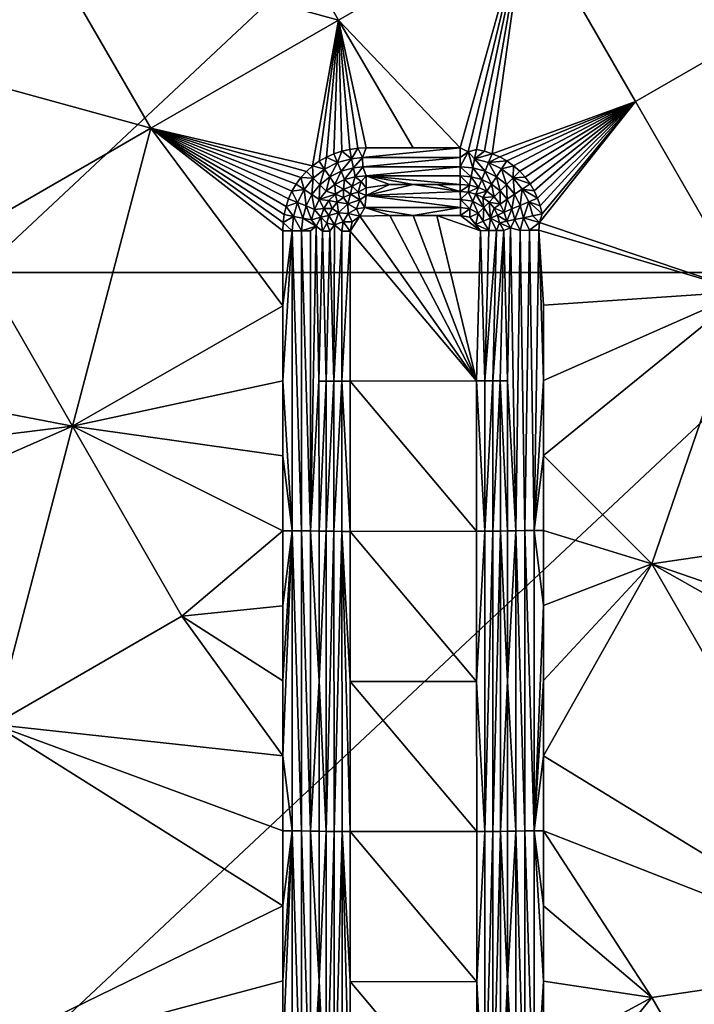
# Model space of a CAD drawing. Header units: inches. Extents: x -23.7 to 23.7, y -7.1 to 20.5.
# Tile 23 of 71: x -8.8 to -6.1, y 10.4 to 14.4. Entities that reach past the tile are written whole.
import ezdxf

# ---------------------------------------------------------------- set-up
doc = ezdxf.new("R2010")
doc.units = ezdxf.units.IN
doc.layers.get('0').update_dxf_attribs({"true_color": 0xc2ced6})

msp = doc.modelspace()

# ---------------------------------------------------------------- linework, layer by layer
for points in [[(-8.9574, 13.3706), (-8.9574, 16.7247), (-5.3744, 16.7247), (-8.9574, 13.3706)], [(-5.3744, 16.7247), (-5.3744, 13.3706), (-8.9574, 13.3706), (-5.3744, 16.7247)], [(-7.4983, 14.396), (-7.9429, 15.1671), (-8.7056, 14.7276), (-7.4983, 14.396)], [(-7.9429, 15.1671), (-7.4983, 14.396), (-6.7357, 14.8357), (-7.9429, 15.1671)], [(-6.7357, 14.8357), (-7.4983, 14.396), (-7.0035, 13.8762), (-6.7357, 14.8357)], [(-7.0035, 13.8762), (-6.9717, 13.8603), (-6.7357, 14.8357), (-7.0035, 13.8762)], [(-6.9717, 13.8603), (-6.9373, 13.8705), (-6.7357, 14.8357), (-6.9717, 13.8603)], [(-6.9373, 13.8705), (-6.9049, 13.8632), (-6.7357, 14.8357), (-6.9373, 13.8705)], [(-6.9049, 13.8632), (-6.8733, 13.853), (-6.7357, 14.8357), (-6.9049, 13.8632)], [(-6.7357, 14.8357), (-6.8733, 13.853), (-6.291, 14.0647), (-6.7357, 14.8357)], [(-6.7357, 14.8357), (-6.291, 14.0647), (-5.5284, 14.5044), (-6.7357, 14.8357)], [(-8.261, 13.9564), (-8.7056, 14.7276), (-9.4683, 14.288), (-8.261, 13.9564)], [(-8.7056, 14.7276), (-8.261, 13.9564), (-7.4983, 14.396), (-8.7056, 14.7276)], [(-5.5284, 14.5044), (-6.291, 14.0647), (-5.8463, 13.2936), (-5.5284, 14.5044)], [(-8.261, 13.9564), (-7.6034, 13.8033), (-7.4983, 14.396), (-8.261, 13.9564)], [(-7.6034, 13.8033), (-7.5763, 13.8227), (-7.4983, 14.396), (-7.6034, 13.8033)], [(-7.4983, 14.396), (-7.5763, 13.8227), (-7.5473, 13.8392), (-7.4983, 14.396)], [(-7.4983, 14.396), (-7.5473, 13.8392), (-7.5168, 13.8526), (-7.4983, 14.396)], [(-7.4983, 14.396), (-7.5168, 13.8526), (-7.4851, 13.8631), (-7.4983, 14.396)], [(-7.4983, 14.396), (-7.4851, 13.8631), (-7.4526, 13.8704), (-7.4983, 14.396)], [(-7.4195, 13.8748), (-7.3862, 13.8762), (-7.4983, 14.396), (-7.4195, 13.8748)], [(-7.1949, 13.8762), (-7.0035, 13.8762), (-7.4983, 14.396), (-7.1949, 13.8762)], [(-7.1949, 13.8762), (-7.4983, 14.396), (-7.3862, 13.8762), (-7.1949, 13.8762)], [(-7.4983, 14.396), (-7.4526, 13.8704), (-7.4195, 13.8748), (-7.4983, 14.396)], [(-9.4683, 14.288), (-9.0237, 13.5168), (-8.261, 13.9564), (-9.4683, 14.288)], [(-6.291, 14.0647), (-6.8733, 13.853), (-6.8428, 13.8397), (-6.291, 14.0647)], [(-6.291, 14.0647), (-6.8428, 13.8397), (-6.8139, 13.8234), (-6.291, 14.0647)], [(-6.291, 14.0647), (-6.8139, 13.8234), (-6.7867, 13.8042), (-6.291, 14.0647)], [(-6.7618, 13.7823), (-6.291, 14.0647), (-6.7867, 13.8042), (-6.7618, 13.7823)], [(-6.7618, 13.7823), (-6.7394, 13.7578), (-6.291, 14.0647), (-6.7618, 13.7823)], [(-6.291, 14.0647), (-6.7394, 13.7578), (-6.7197, 13.731), (-6.291, 14.0647)], [(-6.291, 14.0647), (-6.7197, 13.731), (-6.7029, 13.7024), (-6.291, 14.0647)], [(-6.7029, 13.7024), (-6.6891, 13.6721), (-6.291, 14.0647), (-6.7029, 13.7024)], [(-6.6891, 13.6721), (-6.6785, 13.6406), (-6.291, 14.0647), (-6.6891, 13.6721)], [(-6.291, 14.0647), (-6.671, 13.6083), (-6.6811, 13.5739), (-6.291, 14.0647)], [(-6.291, 14.0647), (-6.6811, 13.5739), (-5.8463, 13.2936), (-6.291, 14.0647)], [(-6.6785, 13.6406), (-6.671, 13.6083), (-6.291, 14.0647), (-6.6785, 13.6406)], [(-8.5791, 12.7455), (-8.261, 13.9564), (-9.0237, 13.5168), (-8.5791, 12.7455)], [(-8.261, 13.9564), (-8.5791, 12.7455), (-7.7246, 13.2349), (-8.261, 13.9564)], [(-7.7232, 13.5729), (-7.7188, 13.606), (-8.261, 13.9564), (-7.7232, 13.5729)], [(-7.7246, 13.2349), (-7.7246, 13.5396), (-8.261, 13.9564), (-7.7246, 13.2349)], [(-8.261, 13.9564), (-7.7246, 13.5396), (-7.7232, 13.5729), (-8.261, 13.9564)], [(-7.7007, 13.6701), (-7.6871, 13.7005), (-8.261, 13.9564), (-7.7007, 13.6701)], [(-7.6871, 13.7005), (-7.6704, 13.7294), (-8.261, 13.9564), (-7.6871, 13.7005)], [(-7.7188, 13.606), (-7.7113, 13.6385), (-8.261, 13.9564), (-7.7188, 13.606)], [(-7.7113, 13.6385), (-7.7007, 13.6701), (-8.261, 13.9564), (-7.7113, 13.6385)], [(-7.6283, 13.7811), (-7.6034, 13.8033), (-8.261, 13.9564), (-7.6283, 13.7811)], [(-7.6283, 13.7811), (-8.261, 13.9564), (-7.6507, 13.7564), (-7.6283, 13.7811)], [(-7.6704, 13.7294), (-7.6507, 13.7564), (-8.261, 13.9564), (-7.6704, 13.7294)], [(-7.502, 13.8169), (-7.5168, 13.8526), (-7.5473, 13.8392), (-7.502, 13.8169)], [(-7.502, 13.8169), (-7.4851, 13.8631), (-7.5168, 13.8526), (-7.502, 13.8169)], [(-7.4851, 13.8631), (-7.502, 13.8169), (-7.4451, 13.8325), (-7.4851, 13.8631)], [(-7.4451, 13.8325), (-7.4526, 13.8704), (-7.4851, 13.8631), (-7.4451, 13.8325)], [(-7.4451, 13.8325), (-7.4195, 13.8748), (-7.4526, 13.8704), (-7.4451, 13.8325)], [(-7.4195, 13.8748), (-7.4451, 13.8325), (-7.401, 13.8372), (-7.4195, 13.8748)], [(-7.401, 13.8372), (-7.3862, 13.8762), (-7.4195, 13.8748), (-7.401, 13.8372)], [(-7.401, 13.8372), (-7.0036, 13.8376), (-7.0035, 13.8762), (-7.401, 13.8372)], [(-7.0035, 13.8762), (-7.3862, 13.8762), (-7.401, 13.8372), (-7.0035, 13.8762)], [(-7.1949, 13.8762), (-7.3862, 13.8762), (-7.0035, 13.8762), (-7.1949, 13.8762)], [(-6.9717, 13.8603), (-7.0035, 13.8762), (-7.0036, 13.8376), (-6.9717, 13.8603)], [(-7.0035, 13.7995), (-6.9717, 13.8603), (-7.0036, 13.8376), (-7.0035, 13.7995)], [(-6.9717, 13.8603), (-7.0035, 13.7995), (-6.9522, 13.7953), (-6.9717, 13.8603)], [(-6.9373, 13.8705), (-6.9717, 13.8603), (-6.9449, 13.8326), (-6.9373, 13.8705)], [(-6.9522, 13.7953), (-6.9449, 13.8326), (-6.9717, 13.8603), (-6.9522, 13.7953)], [(-6.9449, 13.8326), (-6.9049, 13.8632), (-6.9373, 13.8705), (-6.9449, 13.8326)], [(-6.8733, 13.853), (-6.9049, 13.8632), (-6.9449, 13.8326), (-6.8733, 13.853)], [(-6.9449, 13.8326), (-6.8881, 13.8172), (-6.8733, 13.853), (-6.9449, 13.8326)], [(-6.8881, 13.8172), (-6.8428, 13.8397), (-6.8733, 13.853), (-6.8881, 13.8172)], [(-6.8139, 13.8234), (-6.8428, 13.8397), (-6.8881, 13.8172), (-6.8139, 13.8234)], [(-7.6034, 13.8033), (-7.6283, 13.7811), (-7.601, 13.7537), (-7.6034, 13.8033)], [(-7.5549, 13.7905), (-7.5763, 13.8227), (-7.6034, 13.8033), (-7.5549, 13.7905)], [(-7.6034, 13.8033), (-7.601, 13.7537), (-7.5549, 13.7905), (-7.6034, 13.8033)], [(-7.5549, 13.7905), (-7.5473, 13.8392), (-7.5763, 13.8227), (-7.5549, 13.7905)], [(-7.5473, 13.8392), (-7.5549, 13.7905), (-7.502, 13.8169), (-7.5473, 13.8392)], [(-7.502, 13.8169), (-7.5549, 13.7905), (-7.5338, 13.7589), (-7.502, 13.8169)], [(-7.5338, 13.7589), (-7.4875, 13.7817), (-7.502, 13.8169), (-7.5338, 13.7589)], [(-7.4451, 13.8325), (-7.502, 13.8169), (-7.4875, 13.7817), (-7.4451, 13.8325)], [(-7.4875, 13.7817), (-7.4377, 13.7952), (-7.4451, 13.8325), (-7.4875, 13.7817)], [(-7.401, 13.8372), (-7.4451, 13.8325), (-7.4377, 13.7952), (-7.401, 13.8372)], [(-7.4377, 13.7952), (-7.3991, 13.7993), (-7.401, 13.8372), (-7.4377, 13.7952)], [(-7.0036, 13.8376), (-7.401, 13.8372), (-7.3991, 13.7993), (-7.0036, 13.8376)], [(-7.3991, 13.7993), (-7.0035, 13.7995), (-7.0036, 13.8376), (-7.3991, 13.7993)], [(-7.0035, 13.7995), (-7.3991, 13.7993), (-7.3861, 13.7629), (-7.0035, 13.7995)], [(-7.3861, 13.7629), (-7.0034, 13.7629), (-7.0035, 13.7995), (-7.3861, 13.7629)], [(-7.0035, 13.7995), (-7.0034, 13.7629), (-6.9593, 13.7593), (-7.0035, 13.7995)], [(-6.9593, 13.7593), (-6.9522, 13.7953), (-7.0035, 13.7995), (-6.9593, 13.7593)], [(-6.9449, 13.8326), (-6.9522, 13.7953), (-6.9026, 13.782), (-6.9449, 13.8326)], [(-6.9026, 13.782), (-6.8881, 13.8172), (-6.9449, 13.8326), (-6.9026, 13.782)], [(-6.8881, 13.8172), (-6.9026, 13.782), (-6.8563, 13.7595), (-6.8881, 13.8172)], [(-6.8881, 13.8172), (-6.8353, 13.7912), (-6.8139, 13.8234), (-6.8881, 13.8172)], [(-6.8563, 13.7595), (-6.8353, 13.7912), (-6.8881, 13.8172), (-6.8563, 13.7595)], [(-6.8353, 13.7912), (-6.7867, 13.8042), (-6.8139, 13.8234), (-6.8353, 13.7912)], [(-6.7891, 13.7549), (-6.7867, 13.8042), (-6.8353, 13.7912), (-6.7891, 13.7549)], [(-6.7867, 13.8042), (-6.7891, 13.7549), (-6.7618, 13.7823), (-6.7867, 13.8042)], [(-7.601, 13.7537), (-7.6283, 13.7811), (-7.6507, 13.7564), (-7.601, 13.7537)], [(-7.5549, 13.7905), (-7.601, 13.7537), (-7.5742, 13.7268), (-7.5549, 13.7905)], [(-7.5742, 13.7268), (-7.5338, 13.7589), (-7.5549, 13.7905), (-7.5742, 13.7268)], [(-7.4875, 13.7817), (-7.5338, 13.7589), (-7.5135, 13.7284), (-7.4875, 13.7817)], [(-7.5135, 13.7284), (-7.4735, 13.7479), (-7.4875, 13.7817), (-7.5135, 13.7284)], [(-7.4377, 13.7952), (-7.4875, 13.7817), (-7.4735, 13.7479), (-7.4377, 13.7952)], [(-7.4735, 13.7479), (-7.4305, 13.7593), (-7.4377, 13.7952), (-7.4735, 13.7479)], [(-7.3991, 13.7993), (-7.4377, 13.7952), (-7.4305, 13.7593), (-7.3991, 13.7993)], [(-7.4305, 13.7593), (-7.3861, 13.7629), (-7.3991, 13.7993), (-7.4305, 13.7593)], [(-7.4305, 13.7593), (-7.4062, 13.7403), (-7.3861, 13.7629), (-7.4305, 13.7593)], [(-7.4062, 13.7403), (-7.386, 13.7139), (-7.3861, 13.7629), (-7.4062, 13.7403)], [(-7.3861, 13.7629), (-7.386, 13.7139), (-7.2904, 13.7284), (-7.3861, 13.7629)], [(-7.1947, 13.7284), (-7.3861, 13.7629), (-7.2904, 13.7284), (-7.1947, 13.7284)], [(-7.3861, 13.7629), (-7.0033, 13.7284), (-7.0034, 13.7629), (-7.3861, 13.7629)], [(-7.3861, 13.7629), (-7.1947, 13.7284), (-7.0033, 13.7284), (-7.3861, 13.7629)], [(-7.0034, 13.7629), (-7.0033, 13.7284), (-6.9658, 13.7254), (-7.0034, 13.7629)], [(-6.9658, 13.7254), (-6.9593, 13.7593), (-7.0034, 13.7629), (-6.9658, 13.7254)], [(-6.9522, 13.7953), (-6.9593, 13.7593), (-6.9164, 13.7481), (-6.9522, 13.7953)], [(-6.9164, 13.7481), (-6.9026, 13.782), (-6.9522, 13.7953), (-6.9164, 13.7481)], [(-6.9026, 13.782), (-6.9164, 13.7481), (-6.8765, 13.729), (-6.9026, 13.782)], [(-6.8765, 13.729), (-6.8563, 13.7595), (-6.9026, 13.782), (-6.8765, 13.729)], [(-6.8353, 13.7912), (-6.8563, 13.7595), (-6.8158, 13.7279), (-6.8353, 13.7912)], [(-6.8158, 13.7279), (-6.7891, 13.7549), (-6.8353, 13.7912), (-6.8158, 13.7279)], [(-6.7618, 13.7823), (-6.7891, 13.7549), (-6.7394, 13.7578), (-6.7618, 13.7823)], [(-7.6383, 13.7079), (-7.6704, 13.7294), (-7.6871, 13.7005), (-7.6383, 13.7079)], [(-7.6383, 13.7079), (-7.6507, 13.7564), (-7.6704, 13.7294), (-7.6383, 13.7079)], [(-7.6507, 13.7564), (-7.6383, 13.7079), (-7.601, 13.7537), (-7.6507, 13.7564)], [(-7.601, 13.7537), (-7.6383, 13.7079), (-7.6067, 13.6868), (-7.601, 13.7537)], [(-7.6067, 13.6868), (-7.5742, 13.7268), (-7.601, 13.7537), (-7.6067, 13.6868)], [(-7.5742, 13.7268), (-7.6067, 13.6868), (-7.5764, 13.6663), (-7.5742, 13.7268)], [(-7.5764, 13.6663), (-7.5485, 13.7009), (-7.5742, 13.7268), (-7.5764, 13.6663)], [(-7.5338, 13.7589), (-7.5742, 13.7268), (-7.5485, 13.7009), (-7.5338, 13.7589)], [(-7.5485, 13.7009), (-7.5135, 13.7284), (-7.5338, 13.7589), (-7.5485, 13.7009)], [(-7.5485, 13.7009), (-7.51, 13.6889), (-7.5135, 13.7284), (-7.5485, 13.7009)], [(-7.5135, 13.7284), (-7.4778, 13.7087), (-7.4735, 13.7479), (-7.5135, 13.7284)], [(-7.51, 13.6889), (-7.4778, 13.7087), (-7.5135, 13.7284), (-7.51, 13.6889)], [(-7.4735, 13.7479), (-7.4778, 13.7087), (-7.4423, 13.7215), (-7.4735, 13.7479)], [(-7.449, 13.6886), (-7.4423, 13.7215), (-7.4778, 13.7087), (-7.449, 13.6886)], [(-7.4735, 13.7479), (-7.4423, 13.7215), (-7.4305, 13.7593), (-7.4735, 13.7479)], [(-7.4423, 13.7215), (-7.449, 13.6886), (-7.4179, 13.6964), (-7.4423, 13.7215)], [(-7.4423, 13.7215), (-7.4062, 13.7403), (-7.4305, 13.7593), (-7.4423, 13.7215)], [(-7.4423, 13.7215), (-7.4179, 13.6964), (-7.4062, 13.7403), (-7.4423, 13.7215)], [(-7.4062, 13.7403), (-7.4179, 13.6964), (-7.386, 13.7139), (-7.4062, 13.7403)], [(-7.3858, 13.6834), (-7.2904, 13.7284), (-7.386, 13.7139), (-7.3858, 13.6834)], [(-7.1947, 13.7284), (-7.2904, 13.7284), (-7.3858, 13.6834), (-7.1947, 13.7284)], [(-7.3858, 13.6834), (-7.0032, 13.6989), (-7.1947, 13.7284), (-7.3858, 13.6834)], [(-7.0033, 13.7284), (-7.1947, 13.7284), (-7.099, 13.7284), (-7.0033, 13.7284)], [(-7.1947, 13.7284), (-7.0032, 13.6989), (-7.099, 13.7284), (-7.1947, 13.7284)], [(-7.099, 13.7284), (-7.0032, 13.6989), (-7.0033, 13.7284), (-7.099, 13.7284)], [(-7.0033, 13.7284), (-7.0032, 13.6989), (-6.9658, 13.7254), (-7.0033, 13.7284)], [(-7.0032, 13.6989), (-6.9714, 13.6964), (-6.9658, 13.7254), (-7.0032, 13.6989)], [(-6.9293, 13.7161), (-6.9658, 13.7254), (-6.9714, 13.6964), (-6.9293, 13.7161)], [(-6.9293, 13.7161), (-6.9593, 13.7593), (-6.9658, 13.7254), (-6.9293, 13.7161)], [(-6.9164, 13.7481), (-6.9593, 13.7593), (-6.9293, 13.7161), (-6.9164, 13.7481)], [(-6.9164, 13.7481), (-6.9293, 13.7161), (-6.8953, 13.7002), (-6.9164, 13.7481)], [(-6.8765, 13.729), (-6.9164, 13.7481), (-6.8953, 13.7002), (-6.8765, 13.729)], [(-6.8654, 13.6774), (-6.8765, 13.729), (-6.8953, 13.7002), (-6.8654, 13.6774)], [(-6.8563, 13.7595), (-6.8765, 13.729), (-6.8414, 13.7019), (-6.8563, 13.7595)], [(-6.8414, 13.7019), (-6.8765, 13.729), (-6.8654, 13.6774), (-6.8414, 13.7019)], [(-6.8414, 13.7019), (-6.8158, 13.7279), (-6.8563, 13.7595), (-6.8414, 13.7019)], [(-6.8158, 13.7279), (-6.8414, 13.7019), (-6.8133, 13.6678), (-6.8158, 13.7279)], [(-6.7891, 13.7549), (-6.8158, 13.7279), (-6.7832, 13.6883), (-6.7891, 13.7549)], [(-6.8133, 13.6678), (-6.7832, 13.6883), (-6.8158, 13.7279), (-6.8133, 13.6678)], [(-6.7197, 13.731), (-6.7394, 13.7578), (-6.7891, 13.7549), (-6.7197, 13.731)], [(-6.7832, 13.6883), (-6.7517, 13.7095), (-6.7891, 13.7549), (-6.7832, 13.6883)], [(-6.7891, 13.7549), (-6.7517, 13.7095), (-6.7197, 13.731), (-6.7891, 13.7549)], [(-6.7517, 13.7095), (-6.7029, 13.7024), (-6.7197, 13.731), (-6.7517, 13.7095)], [(-7.665, 13.6553), (-7.6871, 13.7005), (-7.7007, 13.6701), (-7.665, 13.6553)], [(-7.6871, 13.7005), (-7.665, 13.6553), (-7.6383, 13.7079), (-7.6871, 13.7005)], [(-7.6383, 13.7079), (-7.665, 13.6553), (-7.63, 13.6407), (-7.6383, 13.7079)], [(-7.63, 13.6407), (-7.6067, 13.6868), (-7.6383, 13.7079), (-7.63, 13.6407)], [(-7.6067, 13.6868), (-7.63, 13.6407), (-7.5963, 13.6265), (-7.6067, 13.6868)], [(-7.5963, 13.6265), (-7.5764, 13.6663), (-7.6067, 13.6868), (-7.5963, 13.6265)], [(-7.51, 13.6889), (-7.5485, 13.7009), (-7.5764, 13.6663), (-7.51, 13.6889)], [(-7.5764, 13.6663), (-7.5369, 13.6624), (-7.51, 13.6889), (-7.5764, 13.6663)], [(-7.51, 13.6889), (-7.5369, 13.6624), (-7.5034, 13.6554), (-7.51, 13.6889)], [(-7.4778, 13.7087), (-7.51, 13.6889), (-7.478, 13.675), (-7.4778, 13.7087)], [(-7.51, 13.6889), (-7.5034, 13.6554), (-7.478, 13.675), (-7.51, 13.6889)], [(-7.478, 13.675), (-7.449, 13.6886), (-7.4778, 13.7087), (-7.478, 13.675)], [(-7.449, 13.6886), (-7.478, 13.675), (-7.4606, 13.6488), (-7.449, 13.6886)], [(-7.4606, 13.6488), (-7.4117, 13.6656), (-7.449, 13.6886), (-7.4606, 13.6488)], [(-7.4179, 13.6964), (-7.449, 13.6886), (-7.4117, 13.6656), (-7.4179, 13.6964)], [(-7.386, 13.7139), (-7.4179, 13.6964), (-7.3858, 13.6834), (-7.386, 13.7139)], [(-7.3858, 13.6834), (-7.4179, 13.6964), (-7.4117, 13.6656), (-7.3858, 13.6834)], [(-7.3858, 13.6834), (-7.4117, 13.6656), (-7.3906, 13.6349), (-7.3858, 13.6834)], [(-7.3858, 13.6834), (-7.3906, 13.6349), (-7.003, 13.6349), (-7.3858, 13.6834)], [(-7.3858, 13.6834), (-7.0031, 13.6675), (-7.0032, 13.6989), (-7.3858, 13.6834)], [(-7.003, 13.6349), (-7.0031, 13.6675), (-7.3858, 13.6834), (-7.003, 13.6349)], [(-7.0031, 13.6675), (-6.9714, 13.6964), (-7.0032, 13.6989), (-7.0031, 13.6675)], [(-6.9714, 13.6964), (-7.0031, 13.6675), (-6.9523, 13.6597), (-6.9714, 13.6964)], [(-6.9293, 13.7161), (-6.9714, 13.6964), (-6.9404, 13.6888), (-6.9293, 13.7161)], [(-6.9714, 13.6964), (-6.9523, 13.6597), (-6.9404, 13.6888), (-6.9714, 13.6964)], [(-6.9404, 13.6888), (-6.9523, 13.6597), (-6.9079, 13.6341), (-6.9404, 13.6888)], [(-6.9404, 13.6888), (-6.8953, 13.7002), (-6.9293, 13.7161), (-6.9404, 13.6888)], [(-6.9114, 13.6755), (-6.8953, 13.7002), (-6.9404, 13.6888), (-6.9114, 13.6755)], [(-6.9079, 13.6341), (-6.9114, 13.6755), (-6.9404, 13.6888), (-6.9079, 13.6341)], [(-6.9114, 13.6755), (-6.8654, 13.6774), (-6.8953, 13.7002), (-6.9114, 13.6755)], [(-6.8414, 13.7019), (-6.8654, 13.6774), (-6.8415, 13.6484), (-6.8414, 13.7019)], [(-6.8414, 13.7019), (-6.8415, 13.6484), (-6.8133, 13.6678), (-6.8414, 13.7019)], [(-6.7832, 13.6883), (-6.8133, 13.6678), (-6.7932, 13.6283), (-6.7832, 13.6883)], [(-6.7932, 13.6283), (-6.7597, 13.6425), (-6.7832, 13.6883), (-6.7932, 13.6283)], [(-6.7517, 13.7095), (-6.7832, 13.6883), (-6.7597, 13.6425), (-6.7517, 13.7095)], [(-6.7597, 13.6425), (-6.7248, 13.6572), (-6.7517, 13.7095), (-6.7597, 13.6425)], [(-6.7517, 13.7095), (-6.7248, 13.6572), (-6.6891, 13.6721), (-6.7517, 13.7095)], [(-6.6891, 13.6721), (-6.7029, 13.7024), (-6.7517, 13.7095), (-6.6891, 13.6721)], [(-7.665, 13.6553), (-7.7007, 13.6701), (-7.7113, 13.6385), (-7.665, 13.6553)], [(-7.7113, 13.6385), (-7.6809, 13.5984), (-7.665, 13.6553), (-7.7113, 13.6385)], [(-7.665, 13.6553), (-7.6809, 13.5984), (-7.6437, 13.5909), (-7.665, 13.6553)], [(-7.6437, 13.5909), (-7.63, 13.6407), (-7.665, 13.6553), (-7.6437, 13.5909)], [(-7.63, 13.6407), (-7.6437, 13.5909), (-7.6079, 13.5836), (-7.63, 13.6407)], [(-7.6079, 13.5836), (-7.5963, 13.6265), (-7.63, 13.6407), (-7.6079, 13.5836)], [(-7.5572, 13.6305), (-7.5764, 13.6663), (-7.5963, 13.6265), (-7.5572, 13.6305)], [(-7.5572, 13.6305), (-7.5369, 13.6624), (-7.5764, 13.6663), (-7.5572, 13.6305)], [(-7.5369, 13.6624), (-7.5572, 13.6305), (-7.5235, 13.6304), (-7.5369, 13.6624)], [(-7.5034, 13.6554), (-7.5369, 13.6624), (-7.5235, 13.6304), (-7.5034, 13.6554)], [(-7.5034, 13.6554), (-7.5235, 13.6304), (-7.4975, 13.6129), (-7.5034, 13.6554)], [(-7.478, 13.675), (-7.5034, 13.6554), (-7.4606, 13.6488), (-7.478, 13.675)], [(-7.4975, 13.6129), (-7.4606, 13.6488), (-7.5034, 13.6554), (-7.4975, 13.6129)], [(-7.4606, 13.6488), (-7.4975, 13.6129), (-7.4583, 13.61), (-7.4606, 13.6488)], [(-7.4117, 13.6656), (-7.4606, 13.6488), (-7.4245, 13.6293), (-7.4117, 13.6656)], [(-7.4606, 13.6488), (-7.4583, 13.61), (-7.4245, 13.6293), (-7.4606, 13.6488)], [(-7.4117, 13.6656), (-7.4245, 13.6293), (-7.3906, 13.6349), (-7.4117, 13.6656)], [(-7.0031, 13.6675), (-6.9646, 13.6295), (-6.9523, 13.6597), (-7.0031, 13.6675)], [(-7.0031, 13.6675), (-7.003, 13.6349), (-6.9646, 13.6295), (-7.0031, 13.6675)], [(-6.9523, 13.6597), (-6.9646, 13.6295), (-6.9308, 13.611), (-6.9523, 13.6597)], [(-6.9308, 13.611), (-6.9079, 13.6341), (-6.9523, 13.6597), (-6.9308, 13.611)], [(-6.8654, 13.6774), (-6.9114, 13.6755), (-6.8859, 13.6564), (-6.8654, 13.6774)], [(-6.9114, 13.6755), (-6.9079, 13.6341), (-6.8859, 13.6564), (-6.9114, 13.6755)], [(-6.8859, 13.6564), (-6.9079, 13.6341), (-6.8802, 13.5911), (-6.8859, 13.6564)], [(-6.8654, 13.6774), (-6.8859, 13.6564), (-6.8415, 13.6484), (-6.8654, 13.6774)], [(-6.8802, 13.5911), (-6.8656, 13.6318), (-6.8859, 13.6564), (-6.8802, 13.5911)], [(-6.8859, 13.6564), (-6.8656, 13.6318), (-6.8415, 13.6484), (-6.8859, 13.6564)], [(-6.8246, 13.6148), (-6.8415, 13.6484), (-6.8656, 13.6318), (-6.8246, 13.6148)], [(-6.8246, 13.6148), (-6.8133, 13.6678), (-6.8415, 13.6484), (-6.8246, 13.6148)], [(-6.7932, 13.6283), (-6.8133, 13.6678), (-6.8246, 13.6148), (-6.7932, 13.6283)], [(-6.7597, 13.6425), (-6.7932, 13.6283), (-6.7815, 13.5856), (-6.7597, 13.6425)], [(-6.7815, 13.5856), (-6.7459, 13.593), (-6.7597, 13.6425), (-6.7815, 13.5856)], [(-6.7248, 13.6572), (-6.7597, 13.6425), (-6.7459, 13.593), (-6.7248, 13.6572)], [(-6.7459, 13.593), (-6.7089, 13.6006), (-6.7248, 13.6572), (-6.7459, 13.593)], [(-6.7248, 13.6572), (-6.6785, 13.6406), (-6.6891, 13.6721), (-6.7248, 13.6572)], [(-6.7248, 13.6572), (-6.7089, 13.6006), (-6.671, 13.6083), (-6.7248, 13.6572)], [(-6.671, 13.6083), (-6.6785, 13.6406), (-6.7248, 13.6572), (-6.671, 13.6083)], [(-7.7232, 13.5729), (-7.6809, 13.5984), (-7.7188, 13.606), (-7.7232, 13.5729)], [(-7.6809, 13.5984), (-7.7113, 13.6385), (-7.7188, 13.606), (-7.6809, 13.5984)], [(-7.5703, 13.5951), (-7.5963, 13.6265), (-7.6079, 13.5836), (-7.5703, 13.5951)], [(-7.5703, 13.5951), (-7.5572, 13.6305), (-7.5963, 13.6265), (-7.5703, 13.5951)], [(-7.5703, 13.5951), (-7.5375, 13.6016), (-7.5572, 13.6305), (-7.5703, 13.5951)], [(-7.5375, 13.6016), (-7.5703, 13.5951), (-7.5455, 13.5705), (-7.5375, 13.6016)], [(-7.5572, 13.6305), (-7.5375, 13.6016), (-7.5235, 13.6304), (-7.5572, 13.6305)], [(-7.5375, 13.6016), (-7.5455, 13.5705), (-7.5149, 13.5642), (-7.5375, 13.6016)], [(-7.5235, 13.6304), (-7.5375, 13.6016), (-7.4975, 13.6129), (-7.5235, 13.6304)], [(-7.5149, 13.5642), (-7.4975, 13.6129), (-7.5375, 13.6016), (-7.5149, 13.5642)], [(-7.4975, 13.6129), (-7.5149, 13.5642), (-7.4785, 13.5768), (-7.4975, 13.6129)], [(-7.4975, 13.6129), (-7.4785, 13.5768), (-7.4583, 13.61), (-7.4975, 13.6129)], [(-7.4429, 13.5762), (-7.4583, 13.61), (-7.4785, 13.5768), (-7.4429, 13.5762)], [(-7.4583, 13.61), (-7.4118, 13.5986), (-7.4245, 13.6293), (-7.4583, 13.61)], [(-7.4118, 13.5986), (-7.4583, 13.61), (-7.4429, 13.5762), (-7.4118, 13.5986)], [(-7.4118, 13.5986), (-7.3906, 13.6349), (-7.4245, 13.6293), (-7.4118, 13.5986)], [(-7.3906, 13.6349), (-7.4118, 13.5986), (-7.29, 13.6018), (-7.3906, 13.6349)], [(-6.9371, 12.9299), (-7.29, 13.6018), (-7.4118, 13.5986), (-6.9371, 12.9299)], [(-7.3906, 13.6349), (-7.29, 13.6018), (-7.1944, 13.6018), (-7.3906, 13.6349)], [(-7.1944, 13.6018), (-7.003, 13.6349), (-7.3906, 13.6349), (-7.1944, 13.6018)], [(-6.9371, 12.9299), (-7.1944, 13.6018), (-7.29, 13.6018), (-6.9371, 12.9299)], [(-7.1944, 13.6018), (-7.003, 13.6017), (-7.003, 13.6349), (-7.1944, 13.6018)], [(-7.0987, 13.6018), (-7.003, 13.6017), (-7.1944, 13.6018), (-7.0987, 13.6018)], [(-7.1944, 13.6018), (-6.9371, 12.9299), (-7.0987, 13.6018), (-7.1944, 13.6018)], [(-7.0987, 13.6018), (-6.9206, 13.5402), (-7.003, 13.6017), (-7.0987, 13.6018)], [(-6.9206, 13.5402), (-7.0987, 13.6018), (-6.9371, 12.9299), (-6.9206, 13.5402)], [(-7.003, 13.6349), (-7.003, 13.6017), (-6.9646, 13.6295), (-7.003, 13.6349)], [(-6.9651, 13.5945), (-6.9646, 13.6295), (-7.003, 13.6017), (-6.9651, 13.5945)], [(-7.003, 13.6017), (-6.9206, 13.5402), (-6.9651, 13.5945), (-7.003, 13.6017)], [(-6.9651, 13.5945), (-6.9308, 13.611), (-6.9646, 13.6295), (-6.9651, 13.5945)], [(-6.9308, 13.611), (-6.9651, 13.5945), (-6.9407, 13.5658), (-6.9308, 13.611)], [(-6.9407, 13.5658), (-6.9101, 13.5785), (-6.9308, 13.611), (-6.9407, 13.5658)], [(-6.9079, 13.6341), (-6.9308, 13.611), (-6.9101, 13.5785), (-6.9079, 13.6341)], [(-6.9101, 13.5785), (-6.8802, 13.5911), (-6.9079, 13.6341), (-6.9101, 13.5785)], [(-6.8656, 13.6318), (-6.8802, 13.5911), (-6.8515, 13.6033), (-6.8656, 13.6318)], [(-6.8515, 13.6033), (-6.8802, 13.5911), (-6.8433, 13.5724), (-6.8515, 13.6033)], [(-6.8246, 13.6148), (-6.8656, 13.6318), (-6.8515, 13.6033), (-6.8246, 13.6148)], [(-6.8246, 13.6148), (-6.8515, 13.6033), (-6.8148, 13.5785), (-6.8246, 13.6148)], [(-6.8515, 13.6033), (-6.8433, 13.5724), (-6.8148, 13.5785), (-6.8515, 13.6033)], [(-6.8148, 13.5785), (-6.7932, 13.6283), (-6.8246, 13.6148), (-6.8148, 13.5785)], [(-6.7815, 13.5856), (-6.7932, 13.6283), (-6.8148, 13.5785), (-6.7815, 13.5856)], [(-6.7089, 13.6006), (-6.7459, 13.593), (-6.6811, 13.5739), (-6.7089, 13.6006)], [(-6.671, 13.6083), (-6.7089, 13.6006), (-6.6811, 13.5739), (-6.671, 13.6083)], [(-7.686, 13.5396), (-7.7232, 13.5729), (-7.7246, 13.5396), (-7.686, 13.5396)], [(-7.7232, 13.5729), (-7.686, 13.5396), (-7.6809, 13.5984), (-7.7232, 13.5729)], [(-7.6809, 13.5984), (-7.686, 13.5396), (-7.6481, 13.5395), (-7.6809, 13.5984)], [(-7.6481, 13.5395), (-7.6437, 13.5909), (-7.6809, 13.5984), (-7.6481, 13.5395)], [(-7.6437, 13.5909), (-7.6481, 13.5395), (-7.5892, 13.5592), (-7.6437, 13.5909)], [(-7.6437, 13.5909), (-7.5892, 13.5592), (-7.6079, 13.5836), (-7.6437, 13.5909)], [(-7.5703, 13.5951), (-7.6079, 13.5836), (-7.5892, 13.5592), (-7.5703, 13.5951)], [(-7.5703, 13.5951), (-7.5892, 13.5592), (-7.563, 13.5387), (-7.5703, 13.5951)], [(-7.563, 13.5387), (-7.5455, 13.5705), (-7.5703, 13.5951), (-7.563, 13.5387)], [(-7.5327, 13.5384), (-7.5455, 13.5705), (-7.563, 13.5387), (-7.5327, 13.5384)], [(-7.5455, 13.5705), (-7.5327, 13.5384), (-7.5149, 13.5642), (-7.5455, 13.5705)], [(-7.5149, 13.5642), (-7.5327, 13.5384), (-7.5167, 12.9286), (-7.5149, 13.5642)], [(-7.5149, 13.5642), (-7.5167, 12.9286), (-7.4843, 13.5381), (-7.5149, 13.5642)], [(-7.5149, 13.5642), (-7.4843, 13.5381), (-7.4785, 13.5768), (-7.5149, 13.5642)], [(-7.4512, 13.5381), (-7.4785, 13.5768), (-7.4843, 13.5381), (-7.4512, 13.5381)], [(-7.4785, 13.5768), (-7.4512, 13.5381), (-7.4429, 13.5762), (-7.4785, 13.5768)], [(-7.4512, 13.5381), (-7.4118, 13.5986), (-7.4429, 13.5762), (-7.4512, 13.5381)], [(-6.9371, 12.9299), (-7.4118, 13.5986), (-7.4512, 13.5381), (-6.9371, 12.9299)], [(-6.9651, 13.5945), (-6.9206, 13.5402), (-6.9407, 13.5658), (-6.9651, 13.5945)], [(-6.8878, 13.5403), (-6.9101, 13.5785), (-6.9407, 13.5658), (-6.8878, 13.5403)], [(-6.9407, 13.5658), (-6.9206, 13.5402), (-6.8878, 13.5403), (-6.9407, 13.5658)], [(-6.8802, 13.5911), (-6.9101, 13.5785), (-6.8878, 13.5403), (-6.8802, 13.5911)], [(-6.8802, 13.5911), (-6.8878, 13.5403), (-6.856, 13.5405), (-6.8802, 13.5911)], [(-6.8433, 13.5724), (-6.8802, 13.5911), (-6.856, 13.5405), (-6.8433, 13.5724)], [(-6.856, 13.5405), (-6.8259, 13.5408), (-6.8433, 13.5724), (-6.856, 13.5405)], [(-6.8433, 13.5724), (-6.7994, 13.5512), (-6.8148, 13.5785), (-6.8433, 13.5724)], [(-6.7994, 13.5512), (-6.8433, 13.5724), (-6.8259, 13.5408), (-6.7994, 13.5512)], [(-6.8148, 13.5785), (-6.7994, 13.5512), (-6.7815, 13.5856), (-6.8148, 13.5785)], [(-6.7598, 13.5416), (-6.7815, 13.5856), (-6.7994, 13.5512), (-6.7598, 13.5416)], [(-6.7459, 13.593), (-6.7815, 13.5856), (-6.7598, 13.5416), (-6.7459, 13.593)], [(-6.7459, 13.593), (-6.7598, 13.5416), (-6.7227, 13.5419), (-6.7459, 13.593)], [(-6.6811, 13.5739), (-6.7459, 13.593), (-6.7227, 13.5419), (-6.6811, 13.5739)], [(-6.6845, 13.5421), (-6.6811, 13.5739), (-6.7227, 13.5419), (-6.6845, 13.5421)], [(-5.8463, 13.2936), (-6.6811, 13.5739), (-6.6845, 13.5421), (-5.8463, 13.2936)], [(-7.7246, 12.9303), (-7.686, 12.3208), (-7.686, 13.5396), (-7.7246, 12.9303)], [(-7.686, 13.5396), (-7.7246, 13.2349), (-7.7246, 12.9303), (-7.686, 13.5396)], [(-7.686, 13.5396), (-7.7246, 13.5396), (-7.7246, 13.2349), (-7.686, 13.5396)], [(-7.6481, 12.3206), (-7.6481, 13.5395), (-7.686, 13.5396), (-7.6481, 12.3206)], [(-7.686, 13.5396), (-7.686, 12.3208), (-7.6481, 12.3206), (-7.686, 13.5396)], [(-7.6481, 13.5395), (-7.6117, 13.5392), (-7.5892, 13.5592), (-7.6481, 13.5395)], [(-7.6116, 12.3203), (-7.6117, 13.5392), (-7.6481, 13.5395), (-7.6116, 12.3203)], [(-7.6481, 13.5395), (-7.6481, 12.3206), (-7.6116, 12.3203), (-7.6481, 13.5395)], [(-7.6116, 12.3203), (-7.5892, 13.5592), (-7.6117, 13.5392), (-7.6116, 12.3203)], [(-7.5774, 12.9294), (-7.5892, 13.5592), (-7.6116, 12.3203), (-7.5774, 12.9294)], [(-7.5892, 13.5592), (-7.5774, 12.9294), (-7.563, 13.5387), (-7.5892, 13.5592)], [(-7.563, 13.5387), (-7.5774, 12.9294), (-7.548, 12.9289), (-7.563, 13.5387)], [(-7.548, 12.9289), (-7.5327, 13.5384), (-7.563, 13.5387), (-7.548, 12.9289)], [(-7.5327, 13.5384), (-7.548, 12.9289), (-7.5167, 12.9286), (-7.5327, 13.5384)], [(-7.5167, 12.9286), (-7.4842, 12.9284), (-7.4843, 13.5381), (-7.5167, 12.9286)], [(-7.4512, 13.5381), (-7.4843, 13.5381), (-7.4842, 12.9284), (-7.4512, 13.5381)], [(-7.4842, 12.9284), (-7.4511, 12.9284), (-7.4512, 13.5381), (-7.4842, 12.9284)], [(-6.9371, 12.9299), (-7.4512, 13.5381), (-7.4511, 12.9284), (-6.9371, 12.9299)], [(-6.9371, 12.9299), (-6.904, 12.9299), (-6.9206, 13.5402), (-6.9371, 12.9299)], [(-6.904, 12.9299), (-6.8878, 13.5403), (-6.9206, 13.5402), (-6.904, 12.9299)], [(-6.904, 12.9299), (-6.8716, 12.9301), (-6.856, 13.5405), (-6.904, 12.9299)], [(-6.856, 13.5405), (-6.8878, 13.5403), (-6.904, 12.9299), (-6.856, 13.5405)], [(-6.8716, 12.9301), (-6.8406, 12.9304), (-6.8259, 13.5408), (-6.8716, 12.9301)], [(-6.8259, 13.5408), (-6.856, 13.5405), (-6.8716, 12.9301), (-6.8259, 13.5408)], [(-6.8406, 12.9304), (-6.8116, 12.9309), (-6.8259, 13.5408), (-6.8406, 12.9304)], [(-6.8259, 13.5408), (-6.8116, 12.9309), (-6.7994, 13.5512), (-6.8259, 13.5408)], [(-6.7994, 13.5512), (-6.8116, 12.9309), (-6.7776, 12.3213), (-6.7994, 13.5512)], [(-6.7994, 13.5512), (-6.7776, 12.3213), (-6.7598, 13.5416), (-6.7994, 13.5512)], [(-6.7414, 12.3217), (-6.7598, 13.5416), (-6.7776, 12.3213), (-6.7414, 12.3217)], [(-6.7227, 13.5419), (-6.7598, 13.5416), (-6.7414, 12.3217), (-6.7227, 13.5419)], [(-6.7227, 13.5419), (-6.7414, 12.3217), (-6.7037, 12.322), (-6.7227, 13.5419)], [(-6.7037, 12.322), (-6.6845, 13.5421), (-6.7227, 13.5419), (-6.7037, 12.322)], [(-6.7037, 12.322), (-6.6651, 12.9321), (-6.6845, 13.5421), (-6.7037, 12.322)], [(-6.6651, 13.2371), (-5.8463, 13.2936), (-6.6845, 13.5421), (-6.6651, 13.2371)], [(-6.6845, 13.5421), (-6.6651, 12.9321), (-6.6651, 13.2371), (-6.6845, 13.5421)], [(-9.0237, 13.5168), (-9.5431, 12.932), (-8.5791, 12.7455), (-9.0237, 13.5168)], [(-8.9574, 10.0166), (-8.9574, 13.3706), (-5.3744, 13.3706), (-8.9574, 10.0166)], [(-5.3744, 13.3706), (-5.3744, 10.0166), (-8.9574, 10.0166), (-5.3744, 13.3706)], [(-6.6651, 13.2371), (-6.6651, 12.9321), (-5.8463, 13.2936), (-6.6651, 13.2371)], [(-6.6651, 12.6272), (-5.8463, 13.2936), (-6.6651, 12.9321), (-6.6651, 12.6272)], [(-6.6651, 12.6272), (-6.2246, 12.1874), (-5.8463, 13.2936), (-6.6651, 12.6272)], [(-6.2246, 12.1874), (-5.2874, 12.3249), (-5.8463, 13.2936), (-6.2246, 12.1874)], [(-7.7246, 13.2349), (-8.5791, 12.7455), (-7.7246, 12.9303), (-7.7246, 13.2349)], [(-8.5791, 12.7455), (-9.5431, 12.932), (-9.5431, 12.627), (-8.5791, 12.7455)], [(-8.5791, 12.7455), (-7.7246, 12.6256), (-7.7246, 12.9303), (-8.5791, 12.7455)], [(-7.686, 12.3208), (-7.7246, 12.9303), (-7.7246, 12.6256), (-7.686, 12.3208)], [(-7.6116, 12.3203), (-7.5773, 12.3199), (-7.5774, 12.9294), (-7.6116, 12.3203)], [(-7.548, 12.9289), (-7.5774, 12.9294), (-7.5773, 12.3199), (-7.548, 12.9289)], [(-7.5479, 12.3193), (-7.548, 12.9289), (-7.5773, 12.3199), (-7.5479, 12.3193)], [(-7.5167, 12.9286), (-7.548, 12.9289), (-7.5479, 12.3193), (-7.5167, 12.9286)], [(-7.5479, 12.3193), (-7.5166, 12.319), (-7.5167, 12.9286), (-7.5479, 12.3193)], [(-7.4842, 12.9284), (-7.5167, 12.9286), (-7.5166, 12.319), (-7.4842, 12.9284)], [(-7.5166, 12.319), (-7.4841, 12.3188), (-7.4842, 12.9284), (-7.5166, 12.319)], [(-7.4842, 12.9284), (-7.4841, 12.3188), (-7.451, 12.3187), (-7.4842, 12.9284)], [(-7.451, 12.3187), (-7.4511, 12.9284), (-7.4842, 12.9284), (-7.451, 12.3187)], [(-6.937, 12.3196), (-6.9371, 12.9299), (-7.4511, 12.9284), (-6.937, 12.3196)], [(-6.937, 12.3196), (-7.4511, 12.9284), (-7.451, 12.3187), (-6.937, 12.3196)], [(-6.9039, 12.3197), (-6.904, 12.9299), (-6.9371, 12.9299), (-6.9039, 12.3197)], [(-6.9371, 12.9299), (-6.937, 12.3196), (-6.9039, 12.3197), (-6.9371, 12.9299)], [(-6.8716, 12.9301), (-6.904, 12.9299), (-6.9039, 12.3197), (-6.8716, 12.9301)], [(-6.9039, 12.3197), (-6.8715, 12.3198), (-6.8716, 12.9301), (-6.9039, 12.3197)], [(-6.8406, 12.9304), (-6.8716, 12.9301), (-6.8715, 12.3198), (-6.8406, 12.9304)], [(-6.8715, 12.3198), (-6.8405, 12.3201), (-6.8406, 12.9304), (-6.8715, 12.3198)], [(-6.8115, 12.3208), (-6.8116, 12.9309), (-6.8406, 12.9304), (-6.8115, 12.3208)], [(-6.8115, 12.3208), (-6.8406, 12.9304), (-6.8405, 12.3201), (-6.8115, 12.3208)], [(-6.8115, 12.3208), (-6.7776, 12.3213), (-6.8116, 12.9309), (-6.8115, 12.3208)], [(-6.7037, 12.322), (-6.6651, 12.6272), (-6.6651, 12.9321), (-6.7037, 12.322)], [(-8.8971, 11.5344), (-8.5791, 12.7455), (-9.5431, 12.322), (-8.8971, 11.5344)], [(-9.5431, 12.322), (-8.5791, 12.7455), (-9.5431, 12.627), (-9.5431, 12.322)], [(-8.8971, 11.5344), (-8.1344, 11.9742), (-8.5791, 12.7455), (-8.8971, 11.5344)], [(-7.7246, 12.3209), (-8.5791, 12.7455), (-8.1344, 11.9742), (-7.7246, 12.3209)], [(-7.7246, 12.3209), (-7.7246, 12.6256), (-8.5791, 12.7455), (-7.7246, 12.3209)], [(-7.686, 12.3208), (-7.7246, 12.6256), (-7.7246, 12.3209), (-7.686, 12.3208)], [(-6.6651, 12.3222), (-6.6651, 12.6272), (-6.7037, 12.322), (-6.6651, 12.3222)], [(-6.2246, 12.1874), (-6.6651, 12.6272), (-6.6651, 12.3222), (-6.2246, 12.1874)], [(-7.7246, 12.3209), (-8.1344, 11.9742), (-7.7246, 12.0162), (-7.7246, 12.3209)], [(-7.686, 12.3208), (-7.7246, 12.3209), (-7.7246, 12.0162), (-7.686, 12.3208)], [(-7.686, 12.3208), (-7.7246, 11.7114), (-7.7246, 11.4067), (-7.686, 12.3208)], [(-7.7246, 11.4067), (-7.686, 11.1019), (-7.686, 12.3208), (-7.7246, 11.4067)], [(-7.686, 12.3208), (-7.7246, 12.0162), (-7.7246, 11.7114), (-7.686, 12.3208)], [(-7.686, 12.3208), (-7.686, 11.1019), (-7.6481, 11.1017), (-7.686, 12.3208)], [(-7.6481, 11.1017), (-7.6481, 12.3206), (-7.686, 12.3208), (-7.6481, 11.1017)], [(-7.6481, 12.3206), (-7.6481, 11.1017), (-7.6115, 11.1013), (-7.6481, 12.3206)], [(-7.6115, 11.1013), (-7.6116, 12.3203), (-7.6481, 12.3206), (-7.6115, 11.1013)], [(-7.5773, 12.3199), (-7.6116, 12.3203), (-7.5772, 11.7104), (-7.5773, 12.3199)], [(-7.6115, 11.1013), (-7.5772, 11.7104), (-7.6116, 12.3203), (-7.6115, 11.1013)], [(-7.5772, 11.7104), (-7.5479, 12.3193), (-7.5773, 12.3199), (-7.5772, 11.7104)], [(-6.9039, 12.3197), (-6.937, 12.3196), (-6.9369, 11.7093), (-6.9039, 12.3197)], [(-6.9037, 11.0991), (-6.9039, 12.3197), (-6.9369, 11.7093), (-6.9037, 11.0991)], [(-6.8715, 12.3198), (-6.9039, 12.3197), (-6.9037, 11.0991), (-6.8715, 12.3198)], [(-6.9037, 11.0991), (-6.8713, 11.0994), (-6.8715, 12.3198), (-6.9037, 11.0991)], [(-6.8405, 12.3201), (-6.8715, 12.3198), (-6.8713, 11.0994), (-6.8405, 12.3201)], [(-6.8713, 11.0994), (-6.8404, 11.0997), (-6.8405, 12.3201), (-6.8713, 11.0994)], [(-6.8405, 12.3201), (-6.8115, 11.7108), (-6.8115, 12.3208), (-6.8405, 12.3201)], [(-6.8404, 11.0997), (-6.8115, 11.7108), (-6.8405, 12.3201), (-6.8404, 11.0997)], [(-6.7776, 12.3213), (-6.8115, 12.3208), (-6.8115, 11.7108), (-6.7776, 12.3213)], [(-6.8115, 11.7108), (-6.7775, 11.1012), (-6.7776, 12.3213), (-6.8115, 11.7108)], [(-6.7414, 11.1016), (-6.7414, 12.3217), (-6.7776, 12.3213), (-6.7414, 11.1016)], [(-6.7776, 12.3213), (-6.7775, 11.1012), (-6.7414, 11.1016), (-6.7776, 12.3213)], [(-6.7037, 11.1019), (-6.7037, 12.322), (-6.7414, 12.3217), (-6.7037, 11.1019)], [(-6.7414, 12.3217), (-6.7414, 11.1016), (-6.7037, 11.1019), (-6.7414, 12.3217)], [(-6.7037, 12.322), (-6.6651, 12.0172), (-6.6651, 12.3222), (-6.7037, 12.322)], [(-6.6651, 12.0172), (-6.7037, 12.322), (-6.7037, 11.1019), (-6.6651, 12.0172)], [(-6.6651, 12.0172), (-6.2246, 12.1874), (-6.6651, 12.3222), (-6.6651, 12.0172)], [(-6.2246, 12.1874), (-4.8467, 11.7119), (-5.2874, 12.3249), (-6.2246, 12.1874)], [(-7.5478, 11.1), (-7.5479, 12.3193), (-7.5772, 11.7104), (-7.5478, 11.1)], [(-7.5166, 12.319), (-7.5479, 12.3193), (-7.5478, 11.1), (-7.5166, 12.319)], [(-7.5478, 11.1), (-7.5164, 11.0997), (-7.5166, 12.319), (-7.5478, 11.1)], [(-7.4841, 12.3188), (-7.5166, 12.319), (-7.5164, 11.0997), (-7.4841, 12.3188)], [(-7.5164, 11.0997), (-7.4839, 11.0995), (-7.4841, 12.3188), (-7.5164, 11.0997)], [(-7.4841, 12.3188), (-7.4839, 11.0995), (-7.4508, 11.0993), (-7.4841, 12.3188)], [(-7.4508, 11.0993), (-7.4509, 11.709), (-7.4841, 12.3188), (-7.4508, 11.0993)], [(-7.4841, 12.3188), (-7.4509, 11.709), (-7.451, 12.3187), (-7.4841, 12.3188)], [(-6.937, 12.3196), (-7.451, 12.3187), (-6.9369, 11.7093), (-6.937, 12.3196)], [(-7.4509, 11.709), (-6.9369, 11.7093), (-7.451, 12.3187), (-7.4509, 11.709)], [(-6.2246, 12.1874), (-6.6651, 12.0172), (-6.6651, 11.7122), (-6.2246, 12.1874)], [(-6.6651, 11.4072), (-6.2246, 12.1874), (-6.6651, 11.7122), (-6.6651, 11.4072)], [(-5.2874, 10.5627), (-6.2246, 12.1874), (-6.6651, 11.4072), (-5.2874, 10.5627)], [(-4.8467, 11.4072), (-6.2246, 12.1874), (-5.2874, 10.5627), (-4.8467, 11.4072)], [(-4.8467, 11.4072), (-4.8467, 11.7119), (-6.2246, 12.1874), (-4.8467, 11.4072)], [(-7.7246, 11.7114), (-7.7246, 12.0162), (-8.1344, 11.9742), (-7.7246, 11.7114)], [(-6.7037, 11.1019), (-6.6651, 11.7122), (-6.6651, 12.0172), (-6.7037, 11.1019)], [(-8.1344, 11.9742), (-8.8971, 11.5344), (-7.7246, 11.4067), (-8.1344, 11.9742)], [(-7.7246, 11.4067), (-7.7246, 11.7114), (-8.1344, 11.9742), (-7.7246, 11.4067)], [(-7.6115, 11.1013), (-7.5772, 11.1009), (-7.5772, 11.7104), (-7.6115, 11.1013)], [(-7.5772, 11.7104), (-7.5772, 11.1009), (-7.5478, 11.1), (-7.5772, 11.7104)], [(-6.9367, 11.099), (-6.9369, 11.7093), (-7.4509, 11.709), (-6.9367, 11.099)], [(-7.4509, 11.709), (-7.4508, 11.0993), (-6.9367, 11.099), (-7.4509, 11.709)], [(-6.9369, 11.7093), (-6.9367, 11.099), (-6.9037, 11.0991), (-6.9369, 11.7093)], [(-6.8114, 11.1007), (-6.8115, 11.7108), (-6.8404, 11.0997), (-6.8114, 11.1007)], [(-6.7775, 11.1012), (-6.8115, 11.7108), (-6.8114, 11.1007), (-6.7775, 11.1012)], [(-6.6651, 11.4072), (-6.6651, 11.7122), (-6.7037, 11.1019), (-6.6651, 11.4072)], [(-7.7246, 10.7973), (-8.8971, 11.5344), (-9.1015, 10.1256), (-7.7246, 10.7973)], [(-7.7246, 11.4067), (-8.8971, 11.5344), (-7.7246, 11.102), (-7.7246, 11.4067)], [(-7.7246, 11.102), (-8.8971, 11.5344), (-7.7246, 10.7973), (-7.7246, 11.102)], [(-7.686, 11.1019), (-7.7246, 11.4067), (-7.7246, 11.102), (-7.686, 11.1019)], [(-6.6651, 11.1021), (-6.6651, 11.4072), (-6.7037, 11.1019), (-6.6651, 11.1021)], [(-5.2874, 10.5627), (-6.6651, 11.4072), (-6.6651, 11.1021), (-5.2874, 10.5627)], [(-7.686, 11.1019), (-7.7246, 11.102), (-7.7246, 10.7973), (-7.686, 11.1019)], [(-7.686, 11.1019), (-7.7246, 10.4925), (-7.7246, 10.1878), (-7.686, 11.1019)], [(-7.7246, 10.1878), (-7.686, 9.8829), (-7.686, 11.1019), (-7.7246, 10.1878)], [(-7.686, 11.1019), (-7.7246, 10.7973), (-7.7246, 10.4925), (-7.686, 11.1019)], [(-7.686, 11.1019), (-7.686, 9.8829), (-7.648, 9.8826), (-7.686, 11.1019)], [(-7.648, 9.8826), (-7.6481, 11.1017), (-7.686, 11.1019), (-7.648, 9.8826)], [(-7.6481, 11.1017), (-7.648, 9.8826), (-7.6115, 9.8823), (-7.6481, 11.1017)], [(-7.6115, 9.8823), (-7.6115, 11.1013), (-7.6481, 11.1017), (-7.6115, 9.8823)], [(-7.6115, 11.1013), (-7.5771, 10.4914), (-7.5772, 11.1009), (-7.6115, 11.1013)], [(-7.6115, 9.8823), (-7.5771, 10.4914), (-7.6115, 11.1013), (-7.6115, 9.8823)], [(-7.5478, 11.1), (-7.5772, 11.1009), (-7.5771, 10.4914), (-7.5478, 11.1)], [(-7.5476, 9.8808), (-7.5478, 11.1), (-7.5771, 10.4914), (-7.5476, 9.8808)], [(-7.5164, 11.0997), (-7.5478, 11.1), (-7.5476, 9.8808), (-7.5164, 11.0997)], [(-7.5476, 9.8808), (-7.5163, 9.8805), (-7.5164, 11.0997), (-7.5476, 9.8808)], [(-7.4839, 11.0995), (-7.5164, 11.0997), (-7.5163, 9.8805), (-7.4839, 11.0995)], [(-7.5163, 9.8805), (-7.4837, 9.8802), (-7.4839, 11.0995), (-7.5163, 9.8805)], [(-7.4839, 11.0995), (-7.4837, 9.8802), (-7.4506, 9.8801), (-7.4839, 11.0995)], [(-7.4506, 9.8801), (-7.4507, 10.4897), (-7.4839, 11.0995), (-7.4506, 9.8801)], [(-7.4839, 11.0995), (-7.4507, 10.4897), (-7.4508, 11.0993), (-7.4839, 11.0995)], [(-6.9366, 10.4887), (-6.9367, 11.099), (-7.4508, 11.0993), (-6.9366, 10.4887)], [(-7.4507, 10.4897), (-6.9366, 10.4887), (-7.4508, 11.0993), (-7.4507, 10.4897)], [(-6.9037, 11.0991), (-6.9367, 11.099), (-6.9366, 10.4887), (-6.9037, 11.0991)], [(-6.9035, 9.8787), (-6.9037, 11.0991), (-6.9366, 10.4887), (-6.9035, 9.8787)], [(-6.8713, 11.0994), (-6.9037, 11.0991), (-6.9035, 9.8787), (-6.8713, 11.0994)], [(-6.9035, 9.8787), (-6.8711, 9.8789), (-6.8713, 11.0994), (-6.9035, 9.8787)], [(-6.8404, 11.0997), (-6.8713, 11.0994), (-6.8711, 9.8789), (-6.8404, 11.0997)], [(-6.8711, 9.8789), (-6.8402, 9.8793), (-6.8404, 11.0997), (-6.8711, 9.8789)], [(-6.8404, 11.0997), (-6.8113, 10.4905), (-6.8114, 11.1007), (-6.8404, 11.0997)], [(-6.8404, 11.0997), (-6.8402, 9.8793), (-6.8113, 10.4905), (-6.8404, 11.0997)], [(-6.8114, 11.1007), (-6.8113, 10.4905), (-6.7775, 11.1012), (-6.8114, 11.1007)], [(-6.8113, 10.4905), (-6.7775, 9.881), (-6.7775, 11.1012), (-6.8113, 10.4905)], [(-6.7414, 9.8814), (-6.7414, 11.1016), (-6.7775, 11.1012), (-6.7414, 9.8814)], [(-6.7775, 11.1012), (-6.7775, 9.881), (-6.7414, 9.8814), (-6.7775, 11.1012)], [(-6.7037, 9.8818), (-6.7037, 11.1019), (-6.7414, 11.1016), (-6.7037, 9.8818)], [(-6.7414, 11.1016), (-6.7414, 9.8814), (-6.7037, 9.8818), (-6.7414, 11.1016)], [(-6.6651, 11.1021), (-6.7037, 11.1019), (-6.6651, 10.7971), (-6.6651, 11.1021)], [(-6.6651, 10.4921), (-6.7037, 11.1019), (-6.7037, 9.8818), (-6.6651, 10.4921)], [(-6.6651, 10.7971), (-6.7037, 11.1019), (-6.6651, 10.4921), (-6.6651, 10.7971)], [(-6.6651, 10.7971), (-6.2246, 10.4249), (-6.6651, 11.1021), (-6.6651, 10.7971)], [(-6.6651, 11.1021), (-6.2246, 10.4249), (-5.2874, 10.5627), (-6.6651, 11.1021)], [(-7.7246, 10.4925), (-7.7246, 10.7973), (-9.1015, 10.1256), (-7.7246, 10.4925)], [(-6.6651, 10.4921), (-6.2246, 10.4249), (-6.6651, 10.7971), (-6.6651, 10.4921)], [(-5.2874, 10.5627), (-6.2246, 10.4249), (-5.5918, 9.3278), (-5.2874, 10.5627)], [(-7.7246, 10.1878), (-7.7246, 10.4925), (-9.1015, 10.1256), (-7.7246, 10.1878)], [(-7.5771, 10.4914), (-7.6115, 9.8823), (-7.5771, 9.8819), (-7.5771, 10.4914)], [(-7.5771, 10.4914), (-7.5771, 9.8819), (-7.5476, 9.8808), (-7.5771, 10.4914)], [(-7.4507, 10.4897), (-6.9365, 9.8785), (-6.9366, 10.4887), (-7.4507, 10.4897)], [(-7.4506, 9.8801), (-6.9365, 9.8785), (-7.4507, 10.4897), (-7.4506, 9.8801)], [(-6.9366, 10.4887), (-6.9365, 9.8785), (-6.9035, 9.8787), (-6.9366, 10.4887)], [(-6.8402, 9.8793), (-6.8113, 9.8804), (-6.8113, 10.4905), (-6.8402, 9.8793)], [(-6.8113, 10.4905), (-6.8113, 9.8804), (-6.7775, 9.881), (-6.8113, 10.4905)], [(-6.7037, 9.8818), (-6.6651, 10.187), (-6.6651, 10.4921), (-6.7037, 9.8818)], [(-6.6651, 10.4921), (-6.6651, 10.187), (-6.2246, 10.4249), (-6.6651, 10.4921)], [(-6.2246, 10.4249), (-6.6651, 10.187), (-6.6651, 9.882), (-6.2246, 10.4249)], [(-6.6651, 9.882), (-5.5918, 9.3278), (-6.2246, 10.4249), (-6.6651, 9.882)]]:
    msp.add_lwpolyline(points)

doc.saveas('drawing.dxf')
